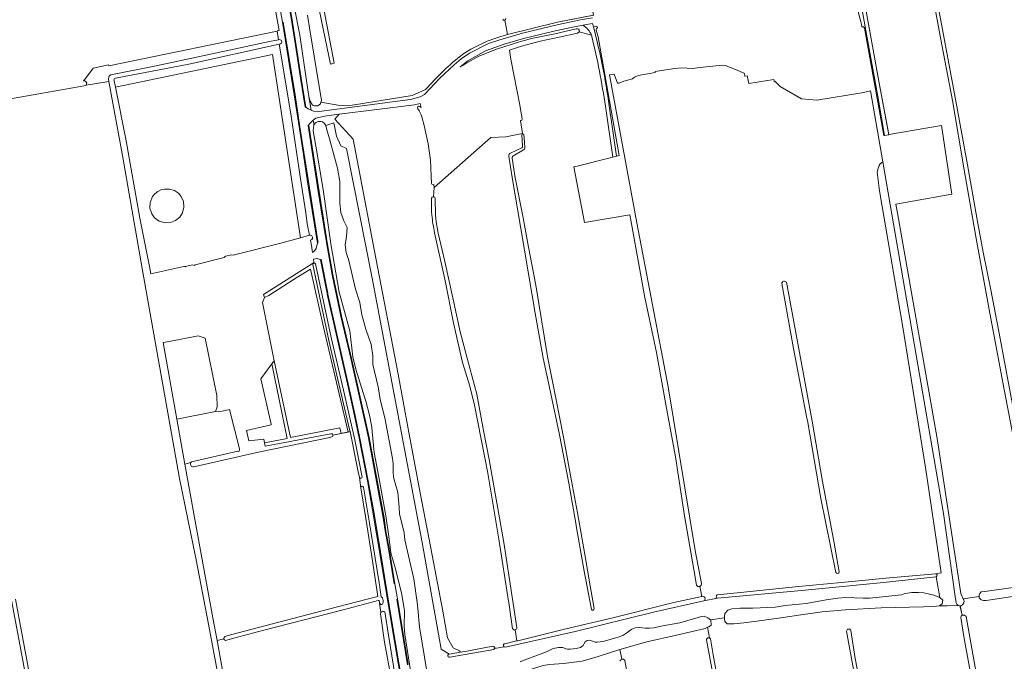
# Model space of a CAD drawing. Header units: metres. Extents: x 209813 to 223847, y 571801 to 587119.
# Tile 126 of 256: x 215443 to 215979, y 573149 to 573499. Entities that reach past the tile are written whole.
import ezdxf

# ---------------------------------------------------------------- set-up
doc = ezdxf.new("R2010")
doc.units = ezdxf.units.M
for name, color, linetype, lineweight in [('B-RO-GR-BEPLANTING_CULTUUR_BOSPLANTSOEN-GV', 8, 'Continuous', 0), ('B-RO-GR-GRAS-GV', 8, 'Continuous', 0), ('B-RO-GR-GROENVOORZIENING-GV', 8, 'Continuous', 0), ('B-RO-GR-HOUTWAL-GV', 8, 'Continuous', 0), ('B-RO-OG-WEG-GV', 8, 'Continuous', 0), ('B-RO-VH-ONVERHARD-GV', 8, 'Continuous', 0), ('B-RO-VH-VERHARDING_GRASBETONSTEEN-GV', 8, 'Continuous', 0), ('B-RO-VH-VERHARDING_HALFVERHARDING-GV', 8, 'Continuous', 0)]:
    doc.layers.add(name, color=color, linetype=linetype, lineweight=lineweight)

msp = doc.modelspace()

# ---------------------------------------------------------------- linework, layer by layer
at = {"layer": 'B-RO-GR-BEPLANTING_CULTUUR_BOSPLANTSOEN-GV', "flags": 128}
msp.add_lwpolyline([(215676.574, 573152.921), (215682.756, 573153.985), (215682.094, 573154.768), (215678.726, 573156.419), (215675.633, 573161.742), (215672.993, 573176.339), (215666.487, 573210.673), (215660.473, 573241.733), (215654.273, 573275.731), (215648.688, 573305.475), (215636.505, 573368.604), (215624.291, 573433.478), (215614.247, 573444.49), (215616.535, 573447.145), (215609.76, 573446.16), (215603.986, 573444.879), (215602.455, 573443.876), (215602.79, 573442.06), (215602.872, 573440.97), (215603.018, 573441.432), (215603.871, 573442.606), (215605.356, 573443.194), (215606.625, 573443.194), (215607.599, 573443.016), (215608.658, 573442.019), (215609.403, 573441.057), (215613.753, 573442.417), (215615.235, 573435.22), (215617.563, 573429.929), (215620.526, 573428.447), (215634.509, 573357.843), (215647.977, 573286.698), (215661.883, 573213.651), (215672.131, 573155.535)], close=True, dxfattribs=at)
at = {"layer": 'B-RO-GR-GRAS-GV', "flags": 128}
for points in [[(215893.583, 573583.917), (215888.682, 573582.761), (215897.64, 573536.43), (215910.93, 573463.12), (215915.913, 573436.129), (215944.584, 573441.044), (215950.322, 573403.547), (215919.804, 573398.14), (215920.678, 573393.217), (215942.204, 573270.321), (215955.097, 573185.915), (215956.524, 573183.043), (215965.097, 573184.361), (215965.065, 573185.113), (215965.43, 573185.917), (215966.249, 573186.805), (215968.288, 573187.109), (216001.55, 573191.682), (216000.795, 573197.115), (216000.483, 573197.411)], [(215998.392, 573197.554), (215997.36, 573201.793), (215991.764, 573229.361), (215985.456, 573262.117), (215978.082, 573300.905), (215970.643, 573340.764), (215963.463, 573379.423), (215957.061, 573416.882), (215950.562, 573454.535), (215944.837, 573484.891), (215939.598, 573513.464), (215935.457, 573534.415), (215930.317, 573565.419), (215926.274, 573586.565)], [(215928.155, 573586.953), (215931.647, 573566.456), (215951.699, 573458.231), (215958.716, 573419.572), (215963.826, 573390.578), (215967.308, 573372.031), (215971.42, 573351.504), (215976.661, 573324.813), (215981.997, 573295.721), (215987.43, 573266.922), (215993.835, 573233.906), (215998.881, 573207.312), (216000.627, 573197.874)], [(215602.909, 573532.194), (215613.912, 573474.893), (215611.803, 573474.462), (215602.829, 573518.435)], [(215708.336, 573490.473), (215735.528, 573497.334), (215755.041, 573501.091), (215753.542, 573508.952)], [(215599.42, 573501.096), (215600.545, 573493.06), (215602.976, 573478.802), (215606.927, 573454.668), (215606.667, 573453.698), (215616.967, 573451.851), (215623.704, 573452.125), (215656.335, 573457.243), (215663.675, 573460.527)], [(215708.336, 573490.473), (215706.782, 573498.345)], [(215754.005, 573490.228), (215747.275, 573492.016), (215747.158, 573491.759), (215746.324, 573491.342), (215736.449, 573489.049), (215726.068, 573486.932), (215715.817, 573484.215), (215709.324, 573482.104), (215710.144, 573477.117), (215714.925, 573451.976), (215716.26, 573444.683)], [(215538.196, 573364.998), (215554.022, 573369.021), (215554.693, 573369.782), (215558.161, 573370.407), (215558.945, 573370.272), (215584.84, 573376.854), (215595.508, 573379.784), (215580.345, 573479.624), (215494.731, 573461.796), (215500.685, 573432.609), (215508.02, 573390.433), (215513.322, 573364.06), (215514.034, 573360.079), (215532.079, 573364.146)], [(215822.527, 573185.143), (215835.185, 573186.477), (215866.788, 573189.713), (215890.088, 573192.007), (215914.238, 573194.302), (215941.359, 573196.732), (215944.513, 573197.268), (215935.95, 573254.516), (215923.464, 573332.218), (215912.312, 573396.813), (215910.902, 573405.348), (215909.689, 573415.615), (215910.086, 573417.599), (215910.615, 573419.186), (215911.144, 573420.112), (215912.683, 573421.095), (215906.053, 573459.863), (215901.217, 573458.707), (215876.803, 573454.805), (215868.304, 573455.474), (215856.774, 573462.167), (215853.818, 573465.055), (215853.589, 573465.012), (215853.415, 573466.014), (215839.776, 573463.822), (215838.817, 573467.946), (215837.527, 573467.791), (215837.263, 573469.379), (215834.683, 573470.635), (215826.944, 573473.612), (215825.356, 573473.81), (215816.493, 573472.884), (215808.688, 573472.091), (215803.197, 573472.421), (215799.163, 573472.025), (215788.778, 573470.305), (215788.712, 573469.776), (215779.517, 573468.188), (215777.401, 573467.394), (215776.342, 573466.336), (215771.646, 573465.079), (215769.066, 573464.021), (215768.206, 573464.021), (215766.443, 573468.913), (215763.808, 573468.559), (215778.692, 573387.921), (215795.732, 573298.593), (215810.573, 573209.451), (215813.869, 573191.445)], [(215551.345, 573138.141), (215545.426, 573169.212), (215538.661, 573204.273), (215529.714, 573248.582), (215509.266, 573363.068), (215498.524, 573424.586), (215491.253, 573465), (215478.827, 573462.96), (215477.692, 573462.593), (215414.784, 573451.56)], [(215657.608, 573452.212), (215616.535, 573447.145), (215614.247, 573444.49), (215624.291, 573433.478), (215636.505, 573368.604), (215648.688, 573305.475), (215654.273, 573275.731), (215660.473, 573241.733), (215666.487, 573210.673), (215672.993, 573176.339), (215675.633, 573161.742), (215678.726, 573156.419), (215682.094, 573154.768), (215682.756, 573153.985), (215686.181, 573154.572), (215700.298, 573157.18)], [(215660.629, 573451.278), (215661.238, 573450.807), (215660.7, 573453.012)], [(215811.241, 573190.523), (215809.71, 573199.037), (215804.693, 573228.263), (215799.699, 573260.391), (215794.565, 573289.027), (215789.431, 573317.191), (215783.161, 573347.187), (215775.789, 573387.416), (215774.91, 573392.338), (215750.263, 573388.057), (215744.383, 573418.437), (215744.775, 573418.509), (215765.574, 573423.735), (215761.614, 573451.433)], [(215666.974, 573409.289), (215666.386, 573422.168), (215665.105, 573431.042), (215662.904, 573440.944), (215661.598, 573445.63)], [(215715.355, 573443.622), (215716.516, 573436.564), (215707.365, 573434.857), (215699.195, 573434.444), (215668.258, 573407.147)], [(215676.574, 573152.921), (215672.131, 573155.535), (215661.883, 573213.651), (215647.977, 573286.698), (215634.509, 573357.843), (215620.526, 573428.447), (215617.563, 573429.929), (215615.235, 573435.22), (215613.753, 573442.417), (215609.403, 573441.057), (215609.887, 573438.696), (215611.39, 573433.643), (215615.68, 573417.744), (215616.986, 573410.449), (215616.986, 573398.717), (215617.493, 573393.548), (215619.096, 573389.063), (215620.921, 573385.412), (215620.687, 573380.491), (215619.862, 573375.955), (215620.451, 573371.831), (215621.81, 573367.333), (215625.584, 573351.848), (215627.825, 573344.481), (215628.997, 573337.874), (215631.089, 573329.919), (215633.98, 573321.669), (215634.863, 573315.488), (215634.863, 573310.678), (215637.851, 573298.601), (215639.017, 573291.603), (215641.561, 573281.742), (215645.594, 573259.461), (215646.038, 573256.606), (215646.038, 573251.487), (215646.378, 573248.646), (215648.52, 573240.945), (215649.333, 573233.03), (215649.391, 573229.449), (215651.983, 573219.071), (215652.408, 573215.241), (215654.38, 573206.505), (215657.182, 573193.952), (215659.339, 573179.79), (215660.439, 573167.631), (215661.765, 573159.011), (215664.365, 573143.513)], [(215716.473, 573429.671), (215716.099, 573435.935)], [(215717.089, 573436.024), (215717.569, 573431.954), (215717.642, 573428.699)], [(215709.964, 573425.9), (215716.031, 573428.822)], [(215717.041, 573427.672), (215711.204, 573424.184)], [(215753.962, 573177.197), (215750.059, 573198.072), (215745.729, 573222.751), (215745.643, 573223.154), (215741.597, 573246.064), (215736.577, 573272.441), (215731.734, 573295.652), (215727.691, 573314.121), (215723.432, 573338.694), (215719.598, 573361.268), (215715.552, 573384.904), (215710.831, 573412.626), (215709.029, 573424.338)], [(215710.85, 573423.193), (215712.235, 573413.569), (215716.83, 573390.712), (215719.775, 573374.701), (215723.625, 573353.95), (215730.139, 573315.1), (215734.68, 573292.367), (215739.019, 573270.209), (215742.629, 573250.329), (215746.414, 573229.845), (215750.336, 573207.236), (215753.37, 573190.111), (215755.518, 573177.691)], [(215529.03, 573404.007), (215526.863, 573405.482), (215524.291, 573406.308), (215521.53, 573406.353), (215519.542, 573405.861)], [(215668.042, 573402.126), (215668.258, 573407.147), (215668.127, 573408.814)], [(215513.637, 573398.979), (215514.974, 573402.228), (215516.177, 573403.708)], [(215517.84, 573405.028), (215516.177, 573403.708)], [(215517.84, 573405.028), (215519.542, 573405.861)], [(215529.03, 573404.007), (215530.482, 573402.326)], [(215531.745, 573399.562), (215530.482, 573402.326)], [(215666.871, 573399.381), (215666.94, 573401.481)], [(215668.944, 573401.246), (215669.113, 573392.258), (215669.422, 573388.46), (215670.558, 573382.209), (215674.128, 573366.854), (215678.45, 573347.145), (215682.588, 573328.463), (215687.741, 573308.673), (215691.57, 573294.615), (215695.19, 573274.754), (215698.336, 573259.021), (215706.286, 573213.802), (215711.434, 573180.464), (215713.399, 573167.255)], [(215513.637, 573398.979), (215513.532, 573395.895), (215514.498, 573392.836), (215516.104, 573390.617)], [(215529.839, 573391.079), (215531.302, 573393.424), (215532.05, 573396.526)], [(215531.745, 573399.562), (215532.05, 573396.526)], [(215518.539, 573388.828), (215516.104, 573390.617)], [(215529.839, 573391.079), (215527.506, 573389.117), (215524.701, 573388.021), (215521.864, 573387.859)], [(215518.539, 573388.828), (215521.864, 573387.859)], [(215711.087, 573166.734), (215708.935, 573181.093), (215708.854, 573181.735), (215703.528, 573215.632), (215697.541, 573251.58), (215690.35, 573288.519), (215687.774, 573298.945), (215683.78, 573311.87), (215679.125, 573332.556), (215674.064, 573357.205), (215668.578, 573382.515)], [(215532.694, 573364.044), (215532.928, 573364.218), (215536.773, 573365.069), (215537.719, 573364.759), (215538.196, 573364.998)], [(215887.124, 573197.48), (215879.008, 573237.77), (215871.644, 573280.226), (215871.375, 573281.508), (215864.009, 573319.365), (215857.659, 573354.878)], [(215860.136, 573355.54), (215867.28, 573317.197), (215874.16, 573279.782), (215879.848, 573246.967), (215886.023, 573214.418), (215888.978, 573197.833)], [(215535.741, 573257.267), (215536.14, 573257.64), (215561.35, 573263.42), (215561.57, 573263.41), (215562.12, 573263.57), (215562.35, 573263.94), (215562.38, 573264.7), (215556.887, 573286.259), (215552.861, 573285.284), (215549.282, 573285.131), (215528.201, 573280.904), (215532.569, 573256.489)], [(215553.869, 573161.578), (215554.013, 573162.028), (215554.552, 573162.511), (215557.484, 573163.496), (215614.934, 573178.461), (215632.567, 573183.071), (215637.666, 573184.373), (215634.754, 573203.834), (215631.086, 573226.856), (215628.458, 573243.604), (215627.743, 573249.112), (215626.915, 573252.326), (215622.516, 573274.152), (215613.145, 573272.29), (215613.14, 573271.86), (215612.97, 573271.5), (215612.56, 573271.32), (215611.59, 573271.03), (215573.35, 573263.18), (215537.39, 573255.04), (215536.98, 573254.99), (215536.23, 573255.16), (215535.73, 573256.18), (215535.68, 573256.6), (215535.69, 573256.94), (215535.741, 573257.267), (215532.569, 573256.489), (215540.668, 573211.378), (215547.889, 573172.62), (215550.095, 573160.377), (215553.869, 573161.24)], [(215495.124, 572874.988), (215490.902, 572898.185), (215485.443, 572927.899), (215479.46, 572959.868), (215474.44, 572988.974), (215469.185, 573016.645), (215464.343, 573039.353), (215458.598, 573071.164), (215444.712, 573147.44), (215432.002, 573215.424), (215427.179, 573240.734)], [(216062.383, 573196.273), (216063.184, 573198.766), (216053.944, 573197.467), (216054.126, 573196.65), (216053.977, 573195.308), (216052.763, 573194.677), (216046.366, 573193.693), (216010.409, 573188.466), (215991.868, 573185.645), (215968.906, 573182.21), (215967.586, 573182.082), (215966.201, 573182.47), (215965.13, 573183.608), (215965.097, 573184.361)], [(215941.652, 573195.033), (215912.965, 573191.966), (215870.425, 573187.724), (215822.709, 573183.347), (215815.191, 573181.963), (215787.829, 573175.785), (215745.165, 573165.228), (215707.16, 573156.627)], [(215826.424, 573172.693), (215826.409, 573173.807), (215826.729, 573175.115), (215828.185, 573176.814), (215830.534, 573177.641), (215834.946, 573177.969), (215841.887, 573177.9), (215854.047, 573178.553), (215859.53, 573179.381), (215870.883, 573180.455), (215881.796, 573182.491), (215888.17, 573183.472), (215892.597, 573183.788), (215902.066, 573183.406), (215905.629, 573183.474), (215917.614, 573184.598), (215922.841, 573185.307), (215924.886, 573185.971), (215928.443, 573186.536), (215932.172, 573186.556), (215935.011, 573186.348), (215940.398, 573185.108), (215943.793, 573183.834), (215941.652, 573195.033)], [(215813.043, 573189.845), (215814.036, 573184.285), (215814.604, 573184.408)], [(215440.323, 573182.775), (215446.469, 573149.665), (215451.833, 573120.879)], [(215652.031, 573101.526), (215641.366, 573159.343), (215639.462, 573172.36), (215639.17, 573174.855), (215639.249, 573175.523), (215638.66, 573180.679), (215638.484, 573181.31), (215638.352, 573182.147), (215637.783, 573182.092), (215618.81, 573177.047), (215575.582, 573165.918), (215559.209, 573161.605), (215555.982, 573160.611), (215554.653, 573160.383), (215554.232, 573160.67), (215553.869, 573161.033), (215553.869, 573161.578)], [(215713.422, 573160.102), (215713.84, 573160.196), (215739.354, 573166.432), (215765.624, 573172.667), (215798.824, 573181), (215814.036, 573184.285)], [(215956.524, 573183.043), (215956.831, 573182.424), (215957.049, 573181.743), (215956.826, 573180.873), (215956.207, 573179.936), (215955.406, 573179.156), (215954.829, 573179.156), (215955.839, 573174.067), (215957.092, 573174.143), (215957.996, 573173.377), (215961.618, 573152.945), (215968.119, 573117.659), (215974.523, 573083.346), (215981.281, 573045.369), (215987.458, 573011.834), (216001.882, 572932.117), (216009.095, 572894.301), (216032.607, 572767.752), (216039.334, 572730.163), (216039.351, 572729.315), (216038.298, 572728.715), (216037.445, 572728.502)], [(215953.747, 573179.406), (215941.887, 573179.098), (215934.753, 573178.646), (215911.748, 573178.091), (215892.425, 573177.003), (215879.73, 573175.918), (215868.004, 573174.288), (215858.418, 573172.802), (215846.813, 573171.29), (215836.906, 573169.892), (215831.549, 573169.408), (215827.865, 573169.432), (215826.65, 573170.77), (215826.433, 573172.043), (215826.424, 573172.693), (215818.758, 573171.658), (215818.94, 573171.516), (215819.195, 573168.714), (215817.897, 573167.797), (215817.227, 573167.513)], [(215955.839, 573174.067), (215954.691, 573179.156), (215953.747, 573179.406)], [(215715.22, 573148.623), (215717.283, 573149.616), (215729.495, 573154.183), (215733.201, 573155.941), (215736.146, 573156.515), (215738.461, 573156.515), (215740.04, 573155.86), (215740.941, 573155.614), (215742.446, 573155.614), (215745.695, 573155.907), (215748.023, 573156.444), (215749.478, 573157.635), (215749.831, 573158.383), (215750.57, 573159.53), (215751.681, 573160.379), (215753.152, 573160.595), (215756.059, 573159.387), (215757.095, 573159.372), (215760.417, 573159.856), (215769.089, 573162.244), (215771.133, 573163.139), (215773.269, 573164.499), (215774.665, 573165.657), (215775.958, 573166.574), (215777.813, 573167.192), (215780.282, 573167.506), (215783.308, 573167.11), (215785.581, 573166.98), (215787.958, 573167.237), (215791.703, 573168.228), (215802.159, 573169.983), (215812.117, 573172.792), (215813.925, 573173.371), (215815.409, 573173.627), (215817.458, 573172.67), (215818.758, 573171.658)], [(216036.837, 572731.235), (216028.136, 572776.056), (216017.559, 572830.996), (216008.503, 572879.481), (216003.038, 572909.805), (215994.37, 572956.183), (215985.864, 573001.879), (215978.265, 573045.143), (215969.404, 573093.305), (215963.291, 573126.709), (215956.856, 573162.547), (215955.175, 573172.86)], [(215706.746, 573158.602), (215713.422, 573160.102), (215712.471, 573166.136)], [(215817.227, 573167.513), (215815.871, 573166.939), (215800.276, 573163.239), (215784.165, 573159.641), (215769.51, 573155.443), (215770.58, 573150.19)], [(215818.225, 573161.719), (215817.227, 573167.513)], [(215910.557, 573070.596), (215903.53, 573108.247), (215897.002, 573142.536), (215892.954, 573165.377)], [(215895.254, 573165.818), (215897.703, 573150.516), (215902.296, 573125.997), (215908.829, 573091.555), (215914.747, 573059.512), (215918.295, 573041.014), (215916.017, 573040.908), (215910.557, 573070.596)], [(215550.095, 573160.377), (215557.193, 573121.147), (215564.642, 573081.253), (215570.918, 573049.858), (215573.861, 573035.248)], [(215772.106, 573149.439), (215778.226, 573116.638), (215787.457, 573068.878), (215794.083, 573032.313), (215802.056, 572988.937), (215802.341, 572988.197), (215837.665, 572994.318), (215846.64, 572996.12), (215845.816, 573001.022), (215842.953, 573016.708), (215837.985, 573045.061), (215832.709, 573073.674), (215827.363, 573102.263), (215822.04, 573131.371), (215816.646, 573160.644)], [(215818.769, 573161.258), (215820.2, 573152.577), (215823.174, 573136.458)], [(215700.857, 573155.429), (215676.841, 573151.17)], [(215706.358, 573156.873), (215701.331, 573156.058)], [(215769.51, 573155.443), (215757.686, 573151.591), (215748.886, 573149.03), (215738.719, 573147.866), (215731.108, 573147.274), (215727.703, 573146.64), (215720.232, 573144.306), (215718.633, 573143.535), (215715.967, 573140.111), (215715.368, 573140.024), (215716.369, 573135.296)]]:
    msp.add_lwpolyline(points, dxfattribs=at)
at = {"layer": 'B-RO-GR-GRAS-GV'}
for points in [[(215684.015, 573479.906, -0.0823979), (215708.336, 573490.473)], [(215754.282, 573489.411, 0.0205236), (215754.005, 573490.228)], [(215660.7, 573453.012, -0.0388845), (215657.608, 573452.212)], [(215659.52, 573450.058, -0.9054682), (215660.629, 573451.278)], [(215661.598, 573445.63, 0.0705982), (215659.52, 573450.058)], [(215716.26, 573444.683, -0.5490364), (215715.355, 573443.622)], [(215716.031, 573428.822, 0.2864188), (215716.473, 573429.671)], [(215717.642, 573428.699, -0.2478537), (215717.041, 573427.672)], [(215709.029, 573424.338, -0.3013701), (215709.964, 573425.9)], [(215711.204, 573424.184, 0.2299284), (215710.85, 573423.193)], [(215668.127, 573408.814, -0.549683), (215666.974, 573409.289)], [(215667.04, 573392.139, -0.0285742), (215666.871, 573399.381)], [(215668.578, 573382.515, -0.0212197), (215667.04, 573392.139)], [(215532.079, 573364.146, -0.1352991), (215532.694, 573364.044)], [(215857.659, 573354.878, -0.6945209), (215860.136, 573355.54)], [(215814.604, 573184.408, -0.8169136), (215815.191, 573181.963)], [(215822.709, 573183.347, -0.8115968), (215822.527, 573185.143)], [(215755.518, 573177.691, -0.7349967), (215753.962, 573177.197)], [(215955.175, 573172.86, -0.2509588), (215955.839, 573174.067)], [(215892.954, 573165.377, -0.8489326), (215895.254, 573165.818)], [(215676.841, 573151.17, -1.0467876), (215676.574, 573152.921)]]:
    msp.add_lwpolyline(points, format="xyb", dxfattribs=at)
at = {"layer": 'B-RO-GR-GRAS-GV', "flags": 128}
for points in [[(215621.484, 573273.947), (215608.064, 573330.993), (215600.973, 573362.637), (215594.094, 573358.51), (215578.325, 573348.35), (215575.877, 573347.168), (215574.817, 573344.514), (215581.274, 573312.812), (215590.101, 573271.004), (215617.024, 573276.141), (215617.616, 573273.178)], [(215588.294, 573270.328), (215580.008, 573311.096), (215573.99, 573302.935), (215579.593, 573278.204), (215579.658, 573277.868), (215566.096, 573274.771), (215567.446, 573269.121), (215575.646, 573270.09), (215575.911, 573268.132)]]:
    msp.add_lwpolyline(points, close=True, dxfattribs=at)
at = {"layer": 'B-RO-GR-GRAS-GV'}
for centre, radius, start, end in [((215706.577, 573499.158), 0.838, 196.6141, 6.69299), ((215716.607, 573435.846), 0.514, 20.28468, 171.88734), ((215667.909, 573401.087), 1.047, 8.71819, 160.42818), ((215888.025, 573197.792), 0.953, 199.10067, 0.96341), ((215812.502, 573191.14), 1.403, 206.06704, 12.42257), ((215712.167, 573167.333), 1.235, 209.02126, 355.23383), ((215817.794, 573160.659), 1.144, 31.55726, 183.34649), ((215700.42, 573156.252), 0.932, 297.99911, 98.36624), ((215707.029, 573157.63), 1.012, 106.23285, 275.01974), ((215770.915, 573148.945), 1.289, 22.527, 177.61692)]:
    msp.add_arc(centre, radius, start, end, dxfattribs=at)
at = {"layer": 'B-RO-GR-GROENVOORZIENING-GV', "flags": 128}
for points in [[(215571.729, 573686.819), (215575.641, 573665.235), (215585.637, 573613.282), (215594.404, 573564.841), (215602.829, 573518.435), (215611.803, 573474.462), (215613.912, 573474.893), (215602.909, 573532.194), (215596.487, 573566.207), (215589.824, 573601.907), (215583.126, 573637.675), (215577.532, 573669.864), (215574.778, 573687.512)], [(215621.484, 573273.947), (215622.516, 573274.152), (215622.274, 573275.354), (215616.422, 573300.209), (215610.925, 573323.797), (215602.234, 573365.252), (215602.004, 573365.789), (215575.381, 573348.902), (215575.877, 573347.168), (215578.325, 573348.35), (215594.094, 573358.51), (215600.973, 573362.637), (215608.064, 573330.993)], [(215581.274, 573312.812), (215580.008, 573311.096), (215588.294, 573270.328), (215575.911, 573268.132), (215576.392, 573266.153), (215584.08, 573267.68), (215612.04, 573272.94), (215612.32, 573272.97), (215612.62, 573272.96), (215612.9, 573272.89), (215613.07, 573272.64), (215613.145, 573272.29), (215617.616, 573273.178), (215617.024, 573276.141), (215590.101, 573271.004)]]:
    msp.add_lwpolyline(points, close=True, dxfattribs=at)
for points in [[(215898.774, 573504.961), (215900.87, 573496.99), (215901.283, 573494.777), (215902.115, 573494.777), (215902.776, 573494.049), (215913.162, 573435.55), (215913.551, 573435.602), (215910.19, 573455.88), (215903.47, 573492.8), (215895.73, 573535.61)], [(215601.45, 573449.316), (215602.674, 573448.758), (215605.693, 573448.584), (215652.57, 573454.83), (215655.42, 573455.17), (215660.72, 573456.63), (215663.1, 573457.9), (215671.46, 573466.77), (215679.28, 573474.08), (215683.12, 573477.29), (215687.63, 573480.37), (215697.96, 573485.57), (215704.04, 573487.72), (215716.39, 573491.27), (215736.13, 573496.07), (215748.02, 573498.54), (215754.66, 573499.56)], [(215755.358, 573501.152), (215735.528, 573497.334), (215708.336, 573490.473)], [(215749.279, 573495.657), (215743.84, 573494.62), (215734.18, 573492.5), (215725.99, 573490.51), (215717.07, 573488.42), (215706.55, 573485.27), (215696.34, 573481.63), (215686.6, 573476.27), (215682.422, 573472.911), (215684.025, 573473.614), (215685.576, 573474.698), (215692.756, 573478.68), (215702.269, 573482.546), (215714.739, 573486.473), (215721.325, 573488.373), (215734.053, 573490.92), (215745.648, 573493.579), (215746.377, 573493.621), (215746.917, 573493.509), (215747.312, 573492.997), (215747.414, 573492.32), (215747.275, 573492.016), (215754.005, 573490.228)], [(215769.141, 573424.631), (215757.579, 573489.361), (215756.747, 573492.235), (215756.611, 573493.098), (215756.751, 573493.784), (215757.298, 573494.149), (215756.969, 573495.081), (215755.07, 573494.723)], [(215663.675, 573460.527), (215656.335, 573457.243), (215623.704, 573452.125), (215616.967, 573451.851), (215606.667, 573453.698), (215606.411, 573452.747), (215605.004, 573451.61), (215603.242, 573451.61), (215602.032, 573452.071), (215600.794, 573454.206), (215600.144, 573456.601), (215601.45, 573449.316)], [(215763.641, 573451.691), (215767.716, 573424.273), (215769.141, 573424.631)]]:
    msp.add_lwpolyline(points, dxfattribs=at)
at = {"layer": 'B-RO-GR-GROENVOORZIENING-GV'}
for points in [[(215754.005, 573490.228, 0.1761365), (215749.279, 573495.657)], [(215755.07, 573494.723, -0.0295846), (215763.641, 573451.691)], [(215684.015, 573479.906, 0.0508358), (215663.675, 573460.527)]]:
    msp.add_lwpolyline(points, format="xyb", dxfattribs=at)
at = {"layer": 'B-RO-GR-HOUTWAL-GV', "flags": 128}
for points in [[(215494.016, 573465.302), (215494.731, 573461.796), (215580.345, 573479.624), (215595.508, 573379.784), (215600.4, 573381.136), (215599.15, 573387.42), (215598.49, 573393.3), (215595.86, 573409.6), (215590.27, 573447.4), (215583.913, 573485.212)], [(215583.913, 573485.212), (215534.823, 573474.382), (215494.723, 573466.812)]]:
    msp.add_lwpolyline(points, dxfattribs=at)
at = {"layer": 'B-RO-GR-HOUTWAL-GV'}
msp.add_lwpolyline([(215494.723, 573466.812, 0.4078065), (215494.016, 573465.302)], format="xyb", dxfattribs=at)
at = {"layer": 'B-RO-OG-WEG-GV', "flags": 128}
msp.add_lwpolyline([(215598.489, 573450.958), (215599.667, 573450.128), (215601.45, 573449.316), (215600.144, 573456.601), (215600.088, 573456.809), (215597.758, 573472.705), (215595.271, 573490.235), (215592.367, 573504.834), (215584.924, 573542.472), (215578.052, 573580.244), (215567.47, 573636.331), (215558.05, 573684.907), (215551.898, 573717.457), (215548.141, 573735.585), (215547.743, 573737.7), (215547.275, 573739.263), (215547.053, 573739.089), (215546.577, 573738.278), (215545.959, 573737.407), (215552.065, 573704.74), (215571.492, 573603.191), (215590.65, 573500.692), (215593.267, 573484.547), (215595.946, 573466.812)], close=True, dxfattribs=at)
for points in [[(215570.689, 573565.523), (215583.864, 573492.778), (215582.866, 573492.597), (215583.535, 573487.731), (215584.112, 573487.758), (215584.999, 573487.519), (215585.39, 573486.57), (215585.144, 573485.833), (215584.667, 573485.399), (215583.913, 573485.212), (215590.27, 573447.4), (215595.86, 573409.6), (215598.49, 573393.3), (215599.15, 573387.42), (215600.4, 573381.136), (215600.914, 573381.281), (215601.813, 573380.869), (215602.079, 573380.166), (215602.099, 573379.46), (215601.647, 573378.81), (215600.94, 573378.546), (215601.59, 573375.6), (215602.084, 573371.785), (215603.26, 573372.67), (215604.02, 573373.9), (215604.759, 573377.019), (215604.373, 573379.085), (215599.439, 573410.325), (215596.473, 573429.802), (215592.165, 573457.625), (215585.744, 573497.23), (215581.933, 573518.821)], [(215655.415, 573144.009), (215652.349, 573163.623), (215651.921, 573168.158), (215652.206, 573176.548), (215650.752, 573185.464), (215647.223, 573199.39), (215644.696, 573208.151), (215643.623, 573216.925), (215642.053, 573228.223), (215638.324, 573248.351), (215635.693, 573262.716), (215634.6, 573274.211), (215634.396, 573276.561), (215633.041, 573283.097), (215631.079, 573290.704), (215628.695, 573298.234), (215625.772, 573308.163), (215624.105, 573314.897), (215622.387, 573329.104), (215616.527, 573350.143), (215612.025, 573376.556), (215607.879, 573406.049), (215603.852, 573429.664), (215602.525, 573438.01), (215602.549, 573439.943), (215602.872, 573440.97), (215602.79, 573442.06), (215602.378, 573443.826), (215600.548, 573442.069), (215599.692, 573440.936), (215600.083, 573441.027), (215605.637, 573405.085), (215610.054, 573377.205), (215613.244, 573359.723), (215618.143, 573336.298), (215623.506, 573313.283), (215632.897, 573270.873), (215641.047, 573227.197), (215642.094, 573220.115), (215643.849, 573210.283), (215646.878, 573191.244), (215648.318, 573182.982), (215654.169, 573147.213)], [(215609.987, 573349.446), (215606.506, 573367.809), (215606.318, 573367.938), (215604.432, 573368.571), (215602.557, 573368.137), (215602.796, 573366.291), (215602.004, 573365.789), (215602.234, 573365.252)], [(215603.649, 573365.578), (215612.251, 573325.419), (215618.901, 573296.819), (215625.107, 573269.605), (215629.069, 573249.378)], [(215661.092, 573056.881), (215663.11, 573057.47), (215663.67, 573057.78), (215663.835, 573057.97), (215664.667, 573059.138), (215664.85, 573059.186), (215654.382, 573115.868), (215650.508, 573137.277), (215644.932, 573170.574), (215637.388, 573216.348), (215634.833, 573231.445), (215632.001, 573247.264), (215627.561, 573270.519), (215625.055, 573282.586), (215621.54, 573298.48), (215610.068, 573349.056)], [(215627.743, 573249.112), (215628.458, 573243.604)], [(215629.874, 573243.911), (215632.903, 573225.276), (215638.393, 573191.734), (215639.566, 573184.062), (215640.276, 573183.618), (215640.548, 573182.12), (215640.592, 573181.125), (215640.444, 573180.647), (215640.191, 573180.168), (215639.804, 573179.981), (215639.293, 573179.981), (215638.963, 573180.239), (215638.66, 573180.679), (215639.249, 573175.523), (215639.622, 573175.976), (215640.256, 573176.213), (215640.832, 573176.213), (215641.398, 573175.874), (215643.409, 573163.184), (215648.071, 573135.178)]]:
    msp.add_lwpolyline(points, dxfattribs=at)
at = {"layer": 'B-RO-OG-WEG-GV'}
for centre, radius, start, end in [((215602.984, 573365.226), 0.752, 27.90328, 177.61692), ((215628.357, 573249.461), 0.706, 209.58478, 355.23383), ((215629.182, 573243.687), 0.727, 17.92864, 189.07607)]:
    msp.add_arc(centre, radius, start, end, dxfattribs=at)
at = {"layer": 'B-RO-VH-ONVERHARD-GV', "flags": 128}
for points in [[(215492.179, 573468.65), (215516.946, 573473.428), (215578.591, 573486.71), (215583.535, 573487.731), (215582.895, 573492.434), (215491.154, 573473.486), (215491.071, 573473.979), (215482.648, 573472.242), (215477.335, 573465.199), (215477.53, 573465.235), (215478.502, 573465.108), (215479.174, 573464.211), (215478.827, 573462.96), (215491.253, 573465), (215490.953, 573466.668)], [(215941.652, 573195.033), (215943.793, 573183.834), (215945.273, 573182.294), (215945.033, 573180.296), (215943.614, 573179.231), (215953.747, 573179.406), (215952.959, 573180.084), (215952.713, 573180.88), (215952.036, 573184.359), (215945.796, 573229.52), (215917.546, 573392.663), (215912.683, 573421.095), (215911.144, 573420.112), (215910.615, 573419.186), (215910.086, 573417.599), (215909.689, 573415.615), (215910.902, 573405.348), (215912.312, 573396.813), (215923.464, 573332.218), (215935.95, 573254.516), (215944.513, 573197.268), (215941.359, 573196.732)]]:
    msp.add_lwpolyline(points, dxfattribs=at)
at = {"layer": 'B-RO-VH-ONVERHARD-GV'}
for points in [[(215490.953, 573466.668, -0.2235926), (215492.179, 573468.65)], [(215941.359, 573196.732, -0.8771708), (215941.652, 573195.033)]]:
    msp.add_lwpolyline(points, format="xyb", dxfattribs=at)
at = {"layer": 'B-RO-VH-ONVERHARD-GV', "flags": 128}
msp.add_lwpolyline([(215520.728, 573322.665), (215528.201, 573280.904), (215549.282, 573285.131), (215550.189, 573287.694), (215550.056, 573293.825), (215543.553, 573325.058), (215539.789, 573326.321), (215524.027, 573323.264)], close=True, dxfattribs=at)
at = {"layer": 'B-RO-VH-VERHARDING_GRASBETONSTEEN-GV', "flags": 128}
msp.add_lwpolyline([(215598.099, 573450.868), (215598.489, 573450.958), (215595.946, 573466.812), (215593.267, 573484.547), (215590.65, 573500.692), (215571.492, 573603.191), (215552.065, 573704.74), (215545.959, 573737.407), (215545.637, 573736.953), (215551.672, 573704.666), (215571.099, 573603.117), (215590.256, 573500.623), (215592.872, 573484.486), (215595.551, 573466.75)], close=True, dxfattribs=at)
for points in [[(215582.327, 573518.891), (215576.937, 573548.292), (215573.965, 573564.23), (215573.506, 573564.509), (215576.543, 573548.22), (215581.933, 573518.821), (215585.744, 573497.23), (215592.165, 573457.625), (215596.473, 573429.802), (215599.439, 573410.325), (215604.373, 573379.085), (215604.759, 573377.019), (215605.149, 573377.11), (215605.08, 573377.474)], [(215595.264, 573440.222), (215592.57, 573457.625), (215586.138, 573497.3)], [(215604.768, 573379.148), (215599.825, 573410.446), (215596.865, 573429.885), (215595.264, 573440.222)], [(215654.169, 573147.213), (215648.318, 573182.982), (215646.878, 573191.244), (215643.849, 573210.283), (215642.094, 573220.115), (215641.047, 573227.197), (215632.897, 573270.873), (215623.506, 573313.283), (215618.143, 573336.298), (215613.244, 573359.723), (215610.054, 573377.205), (215605.637, 573405.085), (215600.083, 573441.027), (215599.692, 573440.936), (215605.242, 573405.023), (215609.66, 573377.137), (215612.852, 573359.646), (215617.752, 573336.212), (215623.116, 573313.194), (215632.505, 573270.793), (215640.652, 573227.131), (215641.699, 573220.05), (215643.455, 573210.216), (215646.484, 573191.178)], [(215610.38, 573349.52), (215606.897, 573367.89), (215606.506, 573367.809), (215609.987, 573349.446)], [(215610.068, 573349.056), (215621.54, 573298.48), (215625.017, 573282.765), (215627.561, 573270.519), (215632.001, 573247.264), (215634.833, 573231.445), (215637.388, 573216.348), (215644.932, 573170.574), (215650.508, 573137.277), (215654.382, 573115.868), (215664.85, 573059.186), (215665.238, 573059.287), (215654.776, 573115.94), (215650.877, 573137.487), (215645.331, 573170.612), (215637.789, 573216.375), (215635.227, 573231.512), (215632.395, 573247.335), (215627.954, 573270.594), (215625.408, 573282.852), (215621.941, 573298.52), (215610.458, 573349.144)], [(215647.924, 573182.916), (215653.775, 573147.146)]]:
    msp.add_lwpolyline(points, dxfattribs=at)
at = {"layer": 'B-RO-VH-VERHARDING_GRASBETONSTEEN-GV'}
for points in [[(215605.08, 573377.474, -0.0073582), (215604.768, 573379.148)], [(215610.458, 573349.144, -0.0091419), (215610.38, 573349.52)]]:
    msp.add_lwpolyline(points, format="xyb", dxfattribs=at)
at = {"layer": 'B-RO-VH-VERHARDING_HALFVERHARDING-GV', "flags": 128}
for points in [[(215895.73, 573535.61), (215903.47, 573492.8), (215910.19, 573455.88), (215913.551, 573435.602), (215915.951, 573435.927), (215910.93, 573463.12), (215897.64, 573536.43)], [(215754.583, 573496.568), (215749.279, 573495.657)], [(215755.07, 573494.723), (215754.583, 573496.568)], [(215761.614, 573451.433), (215765.574, 573423.735), (215767.716, 573424.273), (215763.641, 573451.691)]]:
    msp.add_lwpolyline(points, dxfattribs=at)
at = {"layer": 'B-RO-VH-VERHARDING_HALFVERHARDING-GV'}
msp.add_lwpolyline([(215754.282, 573489.411, -0.0221172), (215761.614, 573451.433)], format="xyb", dxfattribs=at)

doc.saveas('drawing.dxf')
